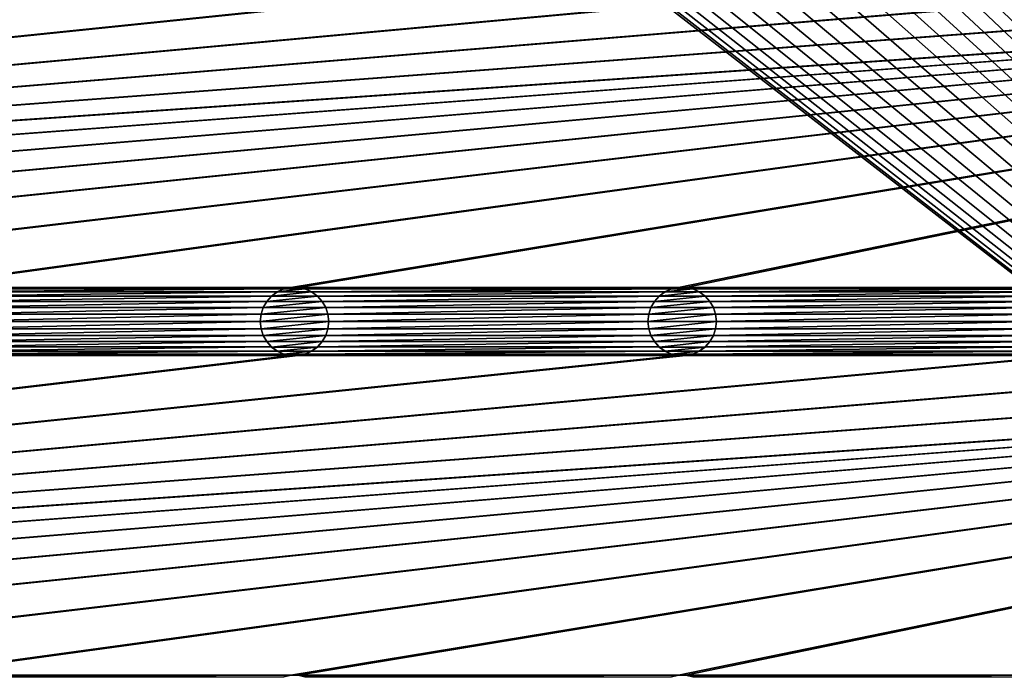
# Model space of a CAD drawing. Header units: metres. Extents: x -200 to 200, y -200 to 200.
# Tile 41 of 88: x 8 to 80, y -111 to -63. Entities that reach past the tile are written whole.
import ezdxf

# ---------------------------------------------------------------- set-up
doc = ezdxf.new("R2010")
doc.units = ezdxf.units.M
doc.layers.add('solid_P34200', color=7, linetype='CONTINUOUS')

msp = doc.modelspace()

# ---------------------------------------------------------------- linework, layer by layer
at = {"layer": 'solid_P34200'}
for points in [[(181, 159), (181, -159), (10.240819, 10.959723)], [(181, -159), (11.633039, 9.467192), (10.240819, 10.959723)], [(181, -159), (12.817678, 7.79116), (11.633039, 9.467192)], [(181, -159), (13.756138, 5.976712), (12.817678, 7.79116)], [(181, -159), (14.444175, 4.045302), (13.756138, 5.976712)], [(181, -159), (14.856524, 2.058549), (14.444175, 4.045302)], [(181, -159), (15, 0), (14.856524, 2.058549)], [(181, -159), (14.856524, -2.058549), (15, 0)], [(181, -159), (14.444175, -4.045302), (14.856524, -2.058549)], [(181, -159), (13.756138, -5.976712), (14.444175, -4.045302)], [(181, -159), (12.817678, -7.79116), (13.756138, -5.976712)], [(181, -159), (11.633039, -9.467192), (12.817678, -7.79116)], [(181, -159), (10.240819, -10.959723), (11.633039, -9.467192)], [(181, -159), (8.64688, -12.25524), (10.240819, -10.959723)], [(181, -159), (-181, -159), (-8.64688, -12.25524)], [(181, -159), (-8.64688, -12.25524), (-6.904468, -13.315859)], [(181, -159), (6.904468, -13.315859), (8.64688, -12.25524)], [(181, -159), (-6.904468, -13.315859), (-5.01928, -14.134056)], [(181, -159), (5.01928, -14.134056), (6.904468, -13.315859)], [(181, -159), (-5.01928, -14.134056), (-3.055924, -14.684637)], [(181, -159), (3.055924, -14.684637), (5.01928, -14.134056)], [(181, -159), (-3.055924, -14.684637), (-1.019424, -14.964341)], [(181, -159), (-1.019424, -14.964341), (1.019424, -14.964341)], [(181, -159), (1.019424, -14.964341), (3.055924, -14.684637)], [(170.058914, -59.085712, 5), (-170.058914, -82.414291, 5), (-169.541077, -82.414291, 5)], [(28.04108, -59.085712, 5), (0.25892, -59.085712, 5), (-170.058914, -82.414291, 5)], [(170.058914, -59.085712, 5), (169.541077, -59.085712, 5), (-170.058914, -82.414291, 5)], [(141.758926, -59.085712, 5), (-170.058914, -82.414291, 5), (169.541077, -59.085712, 5)], [(141.758926, -59.085712, 5), (141.241074, -59.085712, 5), (-170.058914, -82.414291, 5)], [(113.458923, -59.085712, 5), (-170.058914, -82.414291, 5), (141.241074, -59.085712, 5)], [(113.458923, -59.085712, 5), (112.941078, -59.085712, 5), (-170.058914, -82.414291, 5)], [(85.15892, -59.085712, 5), (-170.058914, -82.414291, 5), (112.941078, -59.085712, 5)], [(85.15892, -59.085712, 5), (84.641083, -59.085712, 5), (-170.058914, -82.414291, 5)], [(56.858921, -59.085712, 5), (-170.058914, -82.414291, 5), (84.641083, -59.085712, 5)], [(56.858921, -59.085712, 5), (56.34108, -59.085712, 5), (-170.058914, -82.414291, 5)], [(28.55892, -59.085712, 5), (-170.058914, -82.414291, 5), (56.34108, -59.085712, 5)], [(28.55892, -59.085712, 5), (28.04108, -59.085712, 5), (-170.058914, -82.414291, 5)], [(170.058914, -59.085712, 5), (-169.541077, -82.414291, 5), (-141.758926, -82.414291, 5)], [(170.058914, -59.085712, 5), (-141.758926, -82.414291, 5), (-141.241074, -82.414291, 5)], [(170.058914, -59.085712, 5), (-141.241074, -82.414291, 5), (-113.458923, -82.414291, 5)], [(170.058914, -59.085712, 5), (-113.458923, -82.414291, 5), (-112.941078, -82.414291, 5)], [(170.058914, -59.085712, 5), (-112.941078, -82.414291, 5), (-85.15892, -82.414291, 5)], [(170.058914, -59.085712, 5), (-85.15892, -82.414291, 5), (-84.641083, -82.414291, 5)], [(170.058914, -59.085712, 5), (-84.641083, -82.414291, 5), (-56.858921, -82.414291, 5)], [(170.058914, -59.085712, 5), (-56.858921, -82.414291, 5), (-56.34108, -82.414291, 5)], [(170.058914, -59.085712, 5), (-56.34108, -82.414291, 5), (-28.55892, -82.414291, 5)], [(170.058914, -59.085712, 5), (-28.55892, -82.414291, 5), (-28.04108, -82.414291, 5)], [(170.058914, -59.085712, 5), (-28.04108, -82.414291, 5), (-0.25892, -82.414291, 5)], [(170.058914, -59.085712, 5), (-0.25892, -82.414291, 5), (0.25892, -82.414291, 5)], [(28.04108, -82.414291, 5), (170.058914, -59.085712, 5), (0.25892, -82.414291, 5)], [(28.04108, -82.414291, 5), (28.55892, -82.414291, 5), (170.058914, -59.085712, 5)], [(28.55892, -82.414291, 5), (56.34108, -82.414291, 5), (170.058914, -59.085712, 5)], [(56.34108, -82.414291, 5), (56.858921, -82.414291, 5), (170.058914, -59.085712, 5)], [(56.858921, -82.414291, 5), (84.641083, -82.414291, 5), (170.058914, -59.085712, 5)], [(28.04108, -82.414291, 5), (0.25892, -82.414291, 5), (0.774688, -82.523643, 5)], [(27.525312, -82.523643, 5), (28.04108, -82.414291, 5), (0.774688, -82.523643, 5)], [(27.525312, -82.523643, 5), (0.774688, -82.523643, 5), (1.247818, -82.734932, 5)], [(27.052181, -82.734932, 5), (27.525312, -82.523643, 5), (1.247818, -82.734932, 5)], [(27.048468, -82.737953, 7.5), (27.531221, -82.522141, 7.5), (27.052181, -82.734932, 5)], [(27.048468, -82.737953, 7.5), (29.551533, -82.737953, 7.5), (29.068779, -82.522141, 7.5)], [(27.048468, -82.737953, 7.5), (29.068779, -82.522141, 7.5), (27.531221, -82.522141, 7.5)], [(27.531221, -82.522141, 7.5), (27.525312, -82.523643, 5), (27.052181, -82.734932, 5)], [(28.035364, -82.415482, 7.5), (28.04108, -82.414291, 5), (27.525312, -82.523643, 5)], [(27.531221, -82.522141, 7.5), (28.035364, -82.415482, 7.5), (27.525312, -82.523643, 5)], [(27.531221, -82.522141, 7.5), (29.068779, -82.522141, 7.5), (28.564636, -82.415482, 7.5)], [(27.531221, -82.522141, 7.5), (28.564636, -82.415482, 7.5), (28.035364, -82.415482, 7.5)], [(28.035364, -82.415482, 7.5), (28.564636, -82.415482, 7.5), (28.04108, -82.414291, 5)], [(28.564636, -82.415482, 7.5), (28.55892, -82.414291, 5), (28.04108, -82.414291, 5)], [(28.55892, -82.414291, 5), (29.074688, -82.523643, 5), (56.34108, -82.414291, 5)], [(29.068779, -82.522141, 7.5), (29.074688, -82.523643, 5), (28.55892, -82.414291, 5)], [(28.564636, -82.415482, 7.5), (29.068779, -82.522141, 7.5), (28.55892, -82.414291, 5)], [(29.068779, -82.522141, 7.5), (29.551533, -82.737953, 7.5), (29.074688, -82.523643, 5)], [(29.074688, -82.523643, 5), (55.82531, -82.523643, 5), (56.34108, -82.414291, 5)], [(29.074688, -82.523643, 5), (29.547817, -82.734932, 5), (55.82531, -82.523643, 5)], [(29.551533, -82.737953, 7.5), (29.547817, -82.734932, 5), (29.074688, -82.523643, 5)], [(29.547817, -82.734932, 5), (55.35218, -82.734932, 5), (55.82531, -82.523643, 5)], [(55.348469, -82.737953, 7.5), (55.831223, -82.522141, 7.5), (55.35218, -82.734932, 5)], [(55.348469, -82.737953, 7.5), (57.851532, -82.737953, 7.5), (57.368778, -82.522141, 7.5)], [(55.348469, -82.737953, 7.5), (57.368778, -82.522141, 7.5), (55.831223, -82.522141, 7.5)], [(55.831223, -82.522141, 7.5), (55.82531, -82.523643, 5), (55.35218, -82.734932, 5)], [(56.335365, -82.415482, 7.5), (56.34108, -82.414291, 5), (55.82531, -82.523643, 5)], [(55.831223, -82.522141, 7.5), (56.335365, -82.415482, 7.5), (55.82531, -82.523643, 5)], [(55.831223, -82.522141, 7.5), (57.368778, -82.522141, 7.5), (56.864635, -82.415482, 7.5)], [(55.831223, -82.522141, 7.5), (56.864635, -82.415482, 7.5), (56.335365, -82.415482, 7.5)], [(56.335365, -82.415482, 7.5), (56.864635, -82.415482, 7.5), (56.34108, -82.414291, 5)], [(56.864635, -82.415482, 7.5), (56.858921, -82.414291, 5), (56.34108, -82.414291, 5)], [(56.858921, -82.414291, 5), (57.374687, -82.523643, 5), (84.641083, -82.414291, 5)], [(57.368778, -82.522141, 7.5), (57.374687, -82.523643, 5), (56.858921, -82.414291, 5)], [(56.864635, -82.415482, 7.5), (57.368778, -82.522141, 7.5), (56.858921, -82.414291, 5)], [(57.368778, -82.522141, 7.5), (57.851532, -82.737953, 7.5), (57.374687, -82.523643, 5)], [(57.374687, -82.523643, 5), (84.125313, -82.523643, 5), (84.641083, -82.414291, 5)], [(57.374687, -82.523643, 5), (57.847816, -82.734932, 5), (84.125313, -82.523643, 5)], [(57.851532, -82.737953, 7.5), (57.847816, -82.734932, 5), (57.374687, -82.523643, 5)], [(57.847816, -82.734932, 5), (83.652184, -82.734932, 5), (84.125313, -82.523643, 5)], [(27.052181, -82.734932, 5), (1.247818, -82.734932, 5), (1.674224, -83.043793, 5)], [(26.625776, -83.043793, 5), (27.052181, -82.734932, 5), (1.674224, -83.043793, 5)], [(26.625776, -83.043793, 5), (1.674224, -83.043793, 5), (2.020795, -83.43029, 5)], [(26.279205, -83.43029, 5), (26.625776, -83.043793, 5), (2.020795, -83.43029, 5)], [(26.278118, -83.433289, 7.5), (26.629887, -83.040367, 7.5), (26.279205, -83.43029, 5)], [(26.278118, -83.433289, 7.5), (30.321882, -83.433289, 7.5), (29.970114, -83.040367, 7.5)], [(26.278118, -83.433289, 7.5), (29.970114, -83.040367, 7.5), (26.629887, -83.040367, 7.5)], [(26.629887, -83.040367, 7.5), (26.625776, -83.043793, 5), (26.279205, -83.43029, 5)], [(27.048468, -82.737953, 7.5), (27.052181, -82.734932, 5), (26.625776, -83.043793, 5)], [(26.629887, -83.040367, 7.5), (27.048468, -82.737953, 7.5), (26.625776, -83.043793, 5)], [(26.629887, -83.040367, 7.5), (29.970114, -83.040367, 7.5), (29.551533, -82.737953, 7.5)], [(26.629887, -83.040367, 7.5), (29.551533, -82.737953, 7.5), (27.048468, -82.737953, 7.5)], [(29.547817, -82.734932, 5), (29.974224, -83.043793, 5), (55.35218, -82.734932, 5)], [(29.970114, -83.040367, 7.5), (29.974224, -83.043793, 5), (29.547817, -82.734932, 5)], [(29.551533, -82.737953, 7.5), (29.970114, -83.040367, 7.5), (29.547817, -82.734932, 5)], [(29.970114, -83.040367, 7.5), (30.321882, -83.433289, 7.5), (29.974224, -83.043793, 5)], [(29.974224, -83.043793, 5), (54.925777, -83.043793, 5), (55.35218, -82.734932, 5)], [(29.974224, -83.043793, 5), (30.320795, -83.43029, 5), (54.925777, -83.043793, 5)], [(30.321882, -83.433289, 7.5), (30.320795, -83.43029, 5), (29.974224, -83.043793, 5)], [(30.320795, -83.43029, 5), (54.579205, -83.43029, 5), (54.925777, -83.043793, 5)], [(54.578117, -83.433289, 7.5), (54.929886, -83.040367, 7.5), (54.579205, -83.43029, 5)], [(54.578117, -83.433289, 7.5), (58.621883, -83.433289, 7.5), (58.270115, -83.040367, 7.5)], [(54.578117, -83.433289, 7.5), (58.270115, -83.040367, 7.5), (54.929886, -83.040367, 7.5)], [(54.929886, -83.040367, 7.5), (54.925777, -83.043793, 5), (54.579205, -83.43029, 5)], [(55.348469, -82.737953, 7.5), (55.35218, -82.734932, 5), (54.925777, -83.043793, 5)], [(54.929886, -83.040367, 7.5), (55.348469, -82.737953, 7.5), (54.925777, -83.043793, 5)], [(54.929886, -83.040367, 7.5), (58.270115, -83.040367, 7.5), (57.851532, -82.737953, 7.5)], [(54.929886, -83.040367, 7.5), (57.851532, -82.737953, 7.5), (55.348469, -82.737953, 7.5)], [(57.847816, -82.734932, 5), (58.274223, -83.043793, 5), (83.652184, -82.734932, 5)], [(58.270115, -83.040367, 7.5), (58.274223, -83.043793, 5), (57.847816, -82.734932, 5)], [(57.851532, -82.737953, 7.5), (58.270115, -83.040367, 7.5), (57.847816, -82.734932, 5)], [(58.270115, -83.040367, 7.5), (58.621883, -83.433289, 7.5), (58.274223, -83.043793, 5)], [(58.274223, -83.043793, 5), (83.225777, -83.043793, 5), (83.652184, -82.734932, 5)], [(58.274223, -83.043793, 5), (58.620796, -83.43029, 5), (83.225777, -83.043793, 5)], [(58.621883, -83.433289, 7.5), (58.620796, -83.43029, 5), (58.274223, -83.043793, 5)], [(58.620796, -83.43029, 5), (82.879204, -83.43029, 5), (83.225777, -83.043793, 5)], [(26.279205, -83.43029, 5), (2.020795, -83.43029, 5), (2.284338, -83.88443, 5)], [(26.015661, -83.88443, 5), (26.279205, -83.43029, 5), (2.284338, -83.88443, 5)], [(26.015661, -83.88443, 5), (2.284338, -83.88443, 5), (2.442265, -84.371628, 5)], [(25.857735, -84.371628, 5), (26.015661, -83.88443, 5), (2.442265, -84.371628, 5)], [(26.017193, -83.88092, 7.5), (26.015661, -83.88443, 5), (25.857735, -84.371628, 5)], [(25.86002, -84.367065, 7.5), (26.017193, -83.88092, 7.5), (25.857735, -84.371628, 5)], [(25.86002, -84.367065, 7.5), (30.739981, -84.367065, 7.5), (30.582808, -83.88092, 7.5)], [(25.86002, -84.367065, 7.5), (30.582808, -83.88092, 7.5), (26.017193, -83.88092, 7.5)], [(26.278118, -83.433289, 7.5), (26.279205, -83.43029, 5), (26.015661, -83.88443, 5)], [(26.017193, -83.88092, 7.5), (26.278118, -83.433289, 7.5), (26.015661, -83.88443, 5)], [(26.017193, -83.88092, 7.5), (30.582808, -83.88092, 7.5), (30.321882, -83.433289, 7.5)], [(26.017193, -83.88092, 7.5), (30.321882, -83.433289, 7.5), (26.278118, -83.433289, 7.5)], [(30.320795, -83.43029, 5), (30.584339, -83.88443, 5), (54.579205, -83.43029, 5)], [(30.582808, -83.88092, 7.5), (30.584339, -83.88443, 5), (30.320795, -83.43029, 5)], [(30.321882, -83.433289, 7.5), (30.582808, -83.88092, 7.5), (30.320795, -83.43029, 5)], [(30.582808, -83.88092, 7.5), (30.739981, -84.367065, 7.5), (30.584339, -83.88443, 5)], [(30.584339, -83.88443, 5), (54.315662, -83.88443, 5), (54.579205, -83.43029, 5)], [(30.584339, -83.88443, 5), (30.742264, -84.371628, 5), (54.315662, -83.88443, 5)], [(30.739981, -84.367065, 7.5), (30.742264, -84.371628, 5), (30.584339, -83.88443, 5)], [(30.742264, -84.371628, 5), (54.157734, -84.371628, 5), (54.315662, -83.88443, 5)], [(54.317192, -83.88092, 7.5), (54.315662, -83.88443, 5), (54.157734, -84.371628, 5)], [(54.160019, -84.367065, 7.5), (54.317192, -83.88092, 7.5), (54.157734, -84.371628, 5)], [(54.160019, -84.367065, 7.5), (59.039982, -84.367065, 7.5), (58.882805, -83.88092, 7.5)], [(54.160019, -84.367065, 7.5), (58.882805, -83.88092, 7.5), (54.317192, -83.88092, 7.5)], [(54.578117, -83.433289, 7.5), (54.579205, -83.43029, 5), (54.315662, -83.88443, 5)], [(54.317192, -83.88092, 7.5), (54.578117, -83.433289, 7.5), (54.315662, -83.88443, 5)], [(54.317192, -83.88092, 7.5), (58.882805, -83.88092, 7.5), (58.621883, -83.433289, 7.5)], [(54.317192, -83.88092, 7.5), (58.621883, -83.433289, 7.5), (54.578117, -83.433289, 7.5)], [(58.620796, -83.43029, 5), (58.884338, -83.88443, 5), (82.879204, -83.43029, 5)], [(58.882805, -83.88092, 7.5), (58.884338, -83.88443, 5), (58.620796, -83.43029, 5)], [(58.621883, -83.433289, 7.5), (58.882805, -83.88092, 7.5), (58.620796, -83.43029, 5)], [(58.882805, -83.88092, 7.5), (59.039982, -84.367065, 7.5), (58.884338, -83.88443, 5)], [(58.884338, -83.88443, 5), (82.615662, -83.88443, 5), (82.879204, -83.43029, 5)], [(58.884338, -83.88443, 5), (59.042263, -84.371628, 5), (82.615662, -83.88443, 5)], [(59.039982, -84.367065, 7.5), (59.042263, -84.371628, 5), (58.884338, -83.88443, 5)], [(59.042263, -84.371628, 5), (82.457733, -84.371628, 5), (82.615662, -83.88443, 5)], [(25.857735, -84.371628, 5), (2.442265, -84.371628, 5), (2.5, -84.900002, 5)], [(25.857735, -84.371628, 5), (2.5, -84.900002, 5), (25.799999, -84.900002, 5)], [(25.86002, -84.367065, 7.5), (25.857735, -84.371628, 5), (25.799999, -84.900002, 5)], [(25.86002, -84.367065, 7.5), (25.799999, -84.900002, 5), (25.799999, -84.900002, 7.5)], [(30.739981, -84.367065, 7.5), (25.799999, -84.900002, 7.5), (30.799999, -84.900002, 7.5)], [(25.86002, -84.367065, 7.5), (25.799999, -84.900002, 7.5), (30.739981, -84.367065, 7.5)], [(30.739981, -84.367065, 7.5), (30.799999, -84.900002, 7.5), (30.742264, -84.371628, 5)], [(30.742264, -84.371628, 5), (30.799999, -84.900002, 5), (54.157734, -84.371628, 5)], [(30.799999, -84.900002, 7.5), (30.799999, -84.900002, 5), (30.742264, -84.371628, 5)], [(30.799999, -84.900002, 5), (54.099998, -84.900002, 5), (54.157734, -84.371628, 5)], [(54.160019, -84.367065, 7.5), (54.157734, -84.371628, 5), (54.099998, -84.900002, 5)], [(54.160019, -84.367065, 7.5), (54.099998, -84.900002, 5), (54.099998, -84.900002, 7.5)], [(59.039982, -84.367065, 7.5), (54.099998, -84.900002, 7.5), (59.099998, -84.900002, 7.5)], [(54.160019, -84.367065, 7.5), (54.099998, -84.900002, 7.5), (59.039982, -84.367065, 7.5)], [(59.039982, -84.367065, 7.5), (59.099998, -84.900002, 7.5), (59.042263, -84.371628, 5)], [(59.042263, -84.371628, 5), (59.099998, -84.900002, 5), (82.457733, -84.371628, 5)], [(59.099998, -84.900002, 7.5), (59.099998, -84.900002, 5), (59.042263, -84.371628, 5)], [(59.099998, -84.900002, 5), (82.400002, -84.900002, 5), (82.457733, -84.371628, 5)], [(25.857735, -85.428368, 5), (2.442265, -85.428368, 5), (2.284338, -85.915565, 5)], [(26.015661, -85.915565, 5), (25.857735, -85.428368, 5), (2.284338, -85.915565, 5)], [(25.799999, -84.900002, 5), (2.5, -84.900002, 5), (2.442265, -85.428368, 5)], [(25.857735, -85.428368, 5), (25.799999, -84.900002, 5), (2.442265, -85.428368, 5)], [(25.799999, -84.900002, 7.5), (25.799999, -84.900002, 5), (25.857735, -85.428368, 5)], [(25.86002, -85.43293, 7.5), (25.799999, -84.900002, 7.5), (25.857735, -85.428368, 5)], [(30.799999, -84.900002, 7.5), (25.799999, -84.900002, 7.5), (25.86002, -85.43293, 7.5)], [(25.86002, -85.43293, 7.5), (25.857735, -85.428368, 5), (26.015661, -85.915565, 5)], [(30.799999, -84.900002, 7.5), (25.86002, -85.43293, 7.5), (30.739981, -85.43293, 7.5)], [(26.017193, -85.919083, 7.5), (25.86002, -85.43293, 7.5), (26.015661, -85.915565, 5)], [(30.739981, -85.43293, 7.5), (25.86002, -85.43293, 7.5), (26.017193, -85.919083, 7.5)], [(30.739981, -85.43293, 7.5), (26.017193, -85.919083, 7.5), (30.582808, -85.919083, 7.5)], [(30.582808, -85.919083, 7.5), (30.584339, -85.915565, 5), (30.742264, -85.428368, 5)], [(30.739981, -85.43293, 7.5), (30.582808, -85.919083, 7.5), (30.742264, -85.428368, 5)], [(30.584339, -85.915565, 5), (54.315662, -85.915565, 5), (54.157734, -85.428368, 5)], [(30.742264, -85.428368, 5), (30.584339, -85.915565, 5), (54.157734, -85.428368, 5)], [(30.739981, -85.43293, 7.5), (30.742264, -85.428368, 5), (30.799999, -84.900002, 5)], [(30.799999, -84.900002, 7.5), (30.739981, -85.43293, 7.5), (30.799999, -84.900002, 5)], [(30.742264, -85.428368, 5), (54.157734, -85.428368, 5), (54.099998, -84.900002, 5)], [(30.799999, -84.900002, 5), (30.742264, -85.428368, 5), (54.099998, -84.900002, 5)], [(54.099998, -84.900002, 7.5), (54.099998, -84.900002, 5), (54.157734, -85.428368, 5)], [(54.160019, -85.43293, 7.5), (54.099998, -84.900002, 7.5), (54.157734, -85.428368, 5)], [(59.099998, -84.900002, 7.5), (54.099998, -84.900002, 7.5), (54.160019, -85.43293, 7.5)], [(54.160019, -85.43293, 7.5), (54.157734, -85.428368, 5), (54.315662, -85.915565, 5)], [(59.099998, -84.900002, 7.5), (54.160019, -85.43293, 7.5), (59.039982, -85.43293, 7.5)], [(54.317192, -85.919083, 7.5), (54.160019, -85.43293, 7.5), (54.315662, -85.915565, 5)], [(59.039982, -85.43293, 7.5), (54.160019, -85.43293, 7.5), (54.317192, -85.919083, 7.5)], [(59.039982, -85.43293, 7.5), (54.317192, -85.919083, 7.5), (58.882805, -85.919083, 7.5)], [(58.882805, -85.919083, 7.5), (58.884338, -85.915565, 5), (59.042263, -85.428368, 5)], [(59.039982, -85.43293, 7.5), (58.882805, -85.919083, 7.5), (59.042263, -85.428368, 5)], [(58.884338, -85.915565, 5), (82.615662, -85.915565, 5), (82.457733, -85.428368, 5)], [(59.042263, -85.428368, 5), (58.884338, -85.915565, 5), (82.457733, -85.428368, 5)], [(59.039982, -85.43293, 7.5), (59.042263, -85.428368, 5), (59.099998, -84.900002, 5)], [(59.099998, -84.900002, 7.5), (59.039982, -85.43293, 7.5), (59.099998, -84.900002, 5)], [(59.042263, -85.428368, 5), (82.457733, -85.428368, 5), (82.400002, -84.900002, 5)], [(59.099998, -84.900002, 5), (59.042263, -85.428368, 5), (82.400002, -84.900002, 5)], [(26.015661, -85.915565, 5), (2.284338, -85.915565, 5), (2.020795, -86.369713, 5)], [(26.279205, -86.369713, 5), (26.015661, -85.915565, 5), (2.020795, -86.369713, 5)], [(26.017193, -85.919083, 7.5), (26.015661, -85.915565, 5), (26.279205, -86.369713, 5)], [(26.278118, -86.366707, 7.5), (26.017193, -85.919083, 7.5), (26.279205, -86.369713, 5)], [(30.582808, -85.919083, 7.5), (26.017193, -85.919083, 7.5), (26.278118, -86.366707, 7.5)], [(30.582808, -85.919083, 7.5), (26.278118, -86.366707, 7.5), (30.321882, -86.366707, 7.5)], [(30.320795, -86.369713, 5), (54.579205, -86.369713, 5), (54.315662, -85.915565, 5)], [(30.584339, -85.915565, 5), (30.320795, -86.369713, 5), (54.315662, -85.915565, 5)], [(30.321882, -86.366707, 7.5), (30.320795, -86.369713, 5), (30.584339, -85.915565, 5)], [(30.582808, -85.919083, 7.5), (30.321882, -86.366707, 7.5), (30.584339, -85.915565, 5)], [(54.317192, -85.919083, 7.5), (54.315662, -85.915565, 5), (54.579205, -86.369713, 5)], [(54.578117, -86.366707, 7.5), (54.317192, -85.919083, 7.5), (54.579205, -86.369713, 5)], [(58.882805, -85.919083, 7.5), (54.317192, -85.919083, 7.5), (54.578117, -86.366707, 7.5)], [(58.882805, -85.919083, 7.5), (54.578117, -86.366707, 7.5), (58.621883, -86.366707, 7.5)], [(58.620796, -86.369713, 5), (82.879204, -86.369713, 5), (82.615662, -85.915565, 5)], [(58.884338, -85.915565, 5), (58.620796, -86.369713, 5), (82.615662, -85.915565, 5)], [(58.621883, -86.366707, 7.5), (58.620796, -86.369713, 5), (58.884338, -85.915565, 5)], [(58.882805, -85.919083, 7.5), (58.621883, -86.366707, 7.5), (58.884338, -85.915565, 5)], [(26.625776, -86.75621, 5), (1.674224, -86.75621, 5), (1.247818, -87.065071, 5)], [(27.052181, -87.065071, 5), (26.625776, -86.75621, 5), (1.247818, -87.065071, 5)], [(26.279205, -86.369713, 5), (2.020795, -86.369713, 5), (1.674224, -86.75621, 5)], [(26.625776, -86.75621, 5), (26.279205, -86.369713, 5), (1.674224, -86.75621, 5)], [(26.278118, -86.366707, 7.5), (26.279205, -86.369713, 5), (26.625776, -86.75621, 5)], [(26.629887, -86.759636, 7.5), (26.278118, -86.366707, 7.5), (26.625776, -86.75621, 5)], [(30.321882, -86.366707, 7.5), (26.278118, -86.366707, 7.5), (26.629887, -86.759636, 7.5)], [(26.629887, -86.759636, 7.5), (26.625776, -86.75621, 5), (27.052181, -87.065071, 5)], [(30.321882, -86.366707, 7.5), (26.629887, -86.759636, 7.5), (29.970114, -86.759636, 7.5)], [(27.048468, -87.06205, 7.5), (26.629887, -86.759636, 7.5), (27.052181, -87.065071, 5)], [(29.970114, -86.759636, 7.5), (26.629887, -86.759636, 7.5), (27.048468, -87.06205, 7.5)], [(29.970114, -86.759636, 7.5), (27.048468, -87.06205, 7.5), (29.551533, -87.06205, 7.5)], [(29.547817, -87.065071, 5), (55.35218, -87.065071, 5), (54.925777, -86.75621, 5)], [(29.974224, -86.75621, 5), (29.547817, -87.065071, 5), (54.925777, -86.75621, 5)], [(29.551533, -87.06205, 7.5), (29.547817, -87.065071, 5), (29.974224, -86.75621, 5)], [(29.970114, -86.759636, 7.5), (29.551533, -87.06205, 7.5), (29.974224, -86.75621, 5)], [(30.321882, -86.366707, 7.5), (29.970114, -86.759636, 7.5), (30.320795, -86.369713, 5)], [(29.970114, -86.759636, 7.5), (29.974224, -86.75621, 5), (30.320795, -86.369713, 5)], [(29.974224, -86.75621, 5), (54.925777, -86.75621, 5), (54.579205, -86.369713, 5)], [(30.320795, -86.369713, 5), (29.974224, -86.75621, 5), (54.579205, -86.369713, 5)], [(54.578117, -86.366707, 7.5), (54.579205, -86.369713, 5), (54.925777, -86.75621, 5)], [(54.929886, -86.759636, 7.5), (54.578117, -86.366707, 7.5), (54.925777, -86.75621, 5)], [(58.621883, -86.366707, 7.5), (54.578117, -86.366707, 7.5), (54.929886, -86.759636, 7.5)], [(54.929886, -86.759636, 7.5), (54.925777, -86.75621, 5), (55.35218, -87.065071, 5)], [(58.621883, -86.366707, 7.5), (54.929886, -86.759636, 7.5), (58.270115, -86.759636, 7.5)], [(55.348469, -87.06205, 7.5), (54.929886, -86.759636, 7.5), (55.35218, -87.065071, 5)], [(58.270115, -86.759636, 7.5), (54.929886, -86.759636, 7.5), (55.348469, -87.06205, 7.5)], [(58.270115, -86.759636, 7.5), (55.348469, -87.06205, 7.5), (57.851532, -87.06205, 7.5)], [(57.847816, -87.065071, 5), (83.652184, -87.065071, 5), (83.225777, -86.75621, 5)], [(58.274223, -86.75621, 5), (57.847816, -87.065071, 5), (83.225777, -86.75621, 5)], [(57.851532, -87.06205, 7.5), (57.847816, -87.065071, 5), (58.274223, -86.75621, 5)], [(58.270115, -86.759636, 7.5), (57.851532, -87.06205, 7.5), (58.274223, -86.75621, 5)], [(58.621883, -86.366707, 7.5), (58.270115, -86.759636, 7.5), (58.620796, -86.369713, 5)], [(58.270115, -86.759636, 7.5), (58.274223, -86.75621, 5), (58.620796, -86.369713, 5)], [(58.274223, -86.75621, 5), (83.225777, -86.75621, 5), (82.879204, -86.369713, 5)], [(58.620796, -86.369713, 5), (58.274223, -86.75621, 5), (82.879204, -86.369713, 5)], [(170.058914, -87.385712, 5), (-170.058914, -110.714287, 5), (-169.541077, -110.714287, 5)], [(28.04108, -87.385712, 5), (0.25892, -87.385712, 5), (-170.058914, -110.714287, 5)], [(170.058914, -87.385712, 5), (169.541077, -87.385712, 5), (-170.058914, -110.714287, 5)], [(141.758926, -87.385712, 5), (-170.058914, -110.714287, 5), (169.541077, -87.385712, 5)], [(141.758926, -87.385712, 5), (141.241074, -87.385712, 5), (-170.058914, -110.714287, 5)], [(113.458923, -87.385712, 5), (-170.058914, -110.714287, 5), (141.241074, -87.385712, 5)], [(113.458923, -87.385712, 5), (112.941078, -87.385712, 5), (-170.058914, -110.714287, 5)], [(85.15892, -87.385712, 5), (-170.058914, -110.714287, 5), (112.941078, -87.385712, 5)], [(85.15892, -87.385712, 5), (84.641083, -87.385712, 5), (-170.058914, -110.714287, 5)], [(56.858921, -87.385712, 5), (-170.058914, -110.714287, 5), (84.641083, -87.385712, 5)], [(56.858921, -87.385712, 5), (56.34108, -87.385712, 5), (-170.058914, -110.714287, 5)], [(28.55892, -87.385712, 5), (-170.058914, -110.714287, 5), (56.34108, -87.385712, 5)], [(28.55892, -87.385712, 5), (28.04108, -87.385712, 5), (-170.058914, -110.714287, 5)], [(170.058914, -87.385712, 5), (-169.541077, -110.714287, 5), (-141.758926, -110.714287, 5)], [(170.058914, -87.385712, 5), (-141.758926, -110.714287, 5), (-141.241074, -110.714287, 5)], [(170.058914, -87.385712, 5), (-141.241074, -110.714287, 5), (-113.458923, -110.714287, 5)], [(170.058914, -87.385712, 5), (-113.458923, -110.714287, 5), (-112.941078, -110.714287, 5)], [(170.058914, -87.385712, 5), (-112.941078, -110.714287, 5), (-85.15892, -110.714287, 5)], [(170.058914, -87.385712, 5), (-85.15892, -110.714287, 5), (-84.641083, -110.714287, 5)], [(170.058914, -87.385712, 5), (-84.641083, -110.714287, 5), (-56.858921, -110.714287, 5)], [(170.058914, -87.385712, 5), (-56.858921, -110.714287, 5), (-56.34108, -110.714287, 5)], [(170.058914, -87.385712, 5), (-56.34108, -110.714287, 5), (-28.55892, -110.714287, 5)], [(170.058914, -87.385712, 5), (-28.55892, -110.714287, 5), (-28.04108, -110.714287, 5)], [(170.058914, -87.385712, 5), (-28.04108, -110.714287, 5), (-0.25892, -110.714287, 5)], [(170.058914, -87.385712, 5), (-0.25892, -110.714287, 5), (0.25892, -110.714287, 5)], [(27.525312, -87.276352, 5), (0.774688, -87.276352, 5), (0.25892, -87.385712, 5)], [(28.04108, -87.385712, 5), (27.525312, -87.276352, 5), (0.25892, -87.385712, 5)], [(28.04108, -110.714287, 5), (170.058914, -87.385712, 5), (0.25892, -110.714287, 5)], [(27.052181, -87.065071, 5), (1.247818, -87.065071, 5), (0.774688, -87.276352, 5)], [(27.525312, -87.276352, 5), (27.052181, -87.065071, 5), (0.774688, -87.276352, 5)], [(27.048468, -87.06205, 7.5), (27.052181, -87.065071, 5), (27.525312, -87.276352, 5)], [(27.531221, -87.277863, 7.5), (27.048468, -87.06205, 7.5), (27.525312, -87.276352, 5)], [(29.551533, -87.06205, 7.5), (27.048468, -87.06205, 7.5), (27.531221, -87.277863, 7.5)], [(27.531221, -87.277863, 7.5), (27.525312, -87.276352, 5), (28.04108, -87.385712, 5)], [(29.551533, -87.06205, 7.5), (27.531221, -87.277863, 7.5), (29.068779, -87.277863, 7.5)], [(28.035364, -87.384521, 7.5), (27.531221, -87.277863, 7.5), (28.04108, -87.385712, 5)], [(29.068779, -87.277863, 7.5), (27.531221, -87.277863, 7.5), (28.035364, -87.384521, 7.5)], [(29.068779, -87.277863, 7.5), (28.035364, -87.384521, 7.5), (28.564636, -87.384521, 7.5)], [(28.035364, -87.384521, 7.5), (28.04108, -87.385712, 5), (28.55892, -87.385712, 5)], [(28.564636, -87.384521, 7.5), (28.035364, -87.384521, 7.5), (28.55892, -87.385712, 5)], [(28.04108, -110.714287, 5), (28.55892, -110.714287, 5), (170.058914, -87.385712, 5)], [(28.55892, -87.385712, 5), (56.34108, -87.385712, 5), (55.82531, -87.276352, 5)], [(29.074688, -87.276352, 5), (28.55892, -87.385712, 5), (55.82531, -87.276352, 5)], [(28.564636, -87.384521, 7.5), (28.55892, -87.385712, 5), (29.074688, -87.276352, 5)], [(28.55892, -110.714287, 5), (56.34108, -110.714287, 5), (170.058914, -87.385712, 5)], [(29.068779, -87.277863, 7.5), (28.564636, -87.384521, 7.5), (29.074688, -87.276352, 5)], [(29.551533, -87.06205, 7.5), (29.068779, -87.277863, 7.5), (29.547817, -87.065071, 5)], [(29.068779, -87.277863, 7.5), (29.074688, -87.276352, 5), (29.547817, -87.065071, 5)], [(29.074688, -87.276352, 5), (55.82531, -87.276352, 5), (55.35218, -87.065071, 5)], [(29.547817, -87.065071, 5), (29.074688, -87.276352, 5), (55.35218, -87.065071, 5)], [(55.348469, -87.06205, 7.5), (55.35218, -87.065071, 5), (55.82531, -87.276352, 5)], [(55.831223, -87.277863, 7.5), (55.348469, -87.06205, 7.5), (55.82531, -87.276352, 5)], [(57.851532, -87.06205, 7.5), (55.348469, -87.06205, 7.5), (55.831223, -87.277863, 7.5)], [(55.831223, -87.277863, 7.5), (55.82531, -87.276352, 5), (56.34108, -87.385712, 5)], [(57.851532, -87.06205, 7.5), (55.831223, -87.277863, 7.5), (57.368778, -87.277863, 7.5)], [(56.335365, -87.384521, 7.5), (55.831223, -87.277863, 7.5), (56.34108, -87.385712, 5)], [(57.368778, -87.277863, 7.5), (55.831223, -87.277863, 7.5), (56.335365, -87.384521, 7.5)], [(57.368778, -87.277863, 7.5), (56.335365, -87.384521, 7.5), (56.864635, -87.384521, 7.5)], [(56.335365, -87.384521, 7.5), (56.34108, -87.385712, 5), (56.858921, -87.385712, 5)], [(56.864635, -87.384521, 7.5), (56.335365, -87.384521, 7.5), (56.858921, -87.385712, 5)], [(56.34108, -110.714287, 5), (56.858921, -110.714287, 5), (170.058914, -87.385712, 5)], [(56.858921, -87.385712, 5), (84.641083, -87.385712, 5), (84.125313, -87.276352, 5)], [(57.374687, -87.276352, 5), (56.858921, -87.385712, 5), (84.125313, -87.276352, 5)], [(56.864635, -87.384521, 7.5), (56.858921, -87.385712, 5), (57.374687, -87.276352, 5)], [(56.858921, -110.714287, 5), (84.641083, -110.714287, 5), (170.058914, -87.385712, 5)], [(57.368778, -87.277863, 7.5), (56.864635, -87.384521, 7.5), (57.374687, -87.276352, 5)], [(57.851532, -87.06205, 7.5), (57.368778, -87.277863, 7.5), (57.847816, -87.065071, 5)], [(57.368778, -87.277863, 7.5), (57.374687, -87.276352, 5), (57.847816, -87.065071, 5)], [(57.374687, -87.276352, 5), (84.125313, -87.276352, 5), (83.652184, -87.065071, 5)], [(57.847816, -87.065071, 5), (57.374687, -87.276352, 5), (83.652184, -87.065071, 5)], [(28.04108, -110.714287, 5), (0.25892, -110.714287, 5), (0.774688, -110.823647, 5)], [(27.525312, -110.823647, 5), (28.04108, -110.714287, 5), (0.774688, -110.823647, 5)], [(28.035364, -110.715477, 7.5), (28.04108, -110.714287, 5), (27.525312, -110.823647, 5)], [(28.035364, -110.715477, 7.5), (28.564636, -110.715477, 7.5), (28.04108, -110.714287, 5)], [(28.564636, -110.715477, 7.5), (28.55892, -110.714287, 5), (28.04108, -110.714287, 5)], [(28.55892, -110.714287, 5), (29.074688, -110.823647, 5), (56.34108, -110.714287, 5)], [(29.068779, -110.822136, 7.5), (29.074688, -110.823647, 5), (28.55892, -110.714287, 5)], [(28.564636, -110.715477, 7.5), (29.068779, -110.822136, 7.5), (28.55892, -110.714287, 5)], [(29.074688, -110.823647, 5), (55.82531, -110.823647, 5), (56.34108, -110.714287, 5)], [(56.335365, -110.715477, 7.5), (56.34108, -110.714287, 5), (55.82531, -110.823647, 5)], [(56.335365, -110.715477, 7.5), (56.864635, -110.715477, 7.5), (56.34108, -110.714287, 5)], [(56.864635, -110.715477, 7.5), (56.858921, -110.714287, 5), (56.34108, -110.714287, 5)], [(56.858921, -110.714287, 5), (57.374687, -110.823647, 5), (84.641083, -110.714287, 5)], [(57.368778, -110.822136, 7.5), (57.374687, -110.823647, 5), (56.858921, -110.714287, 5)], [(56.864635, -110.715477, 7.5), (57.368778, -110.822136, 7.5), (56.858921, -110.714287, 5)], [(57.374687, -110.823647, 5), (84.125313, -110.823647, 5), (84.641083, -110.714287, 5)]]:
    msp.add_3dface(points, dxfattribs=at)

doc.saveas('drawing.dxf')
